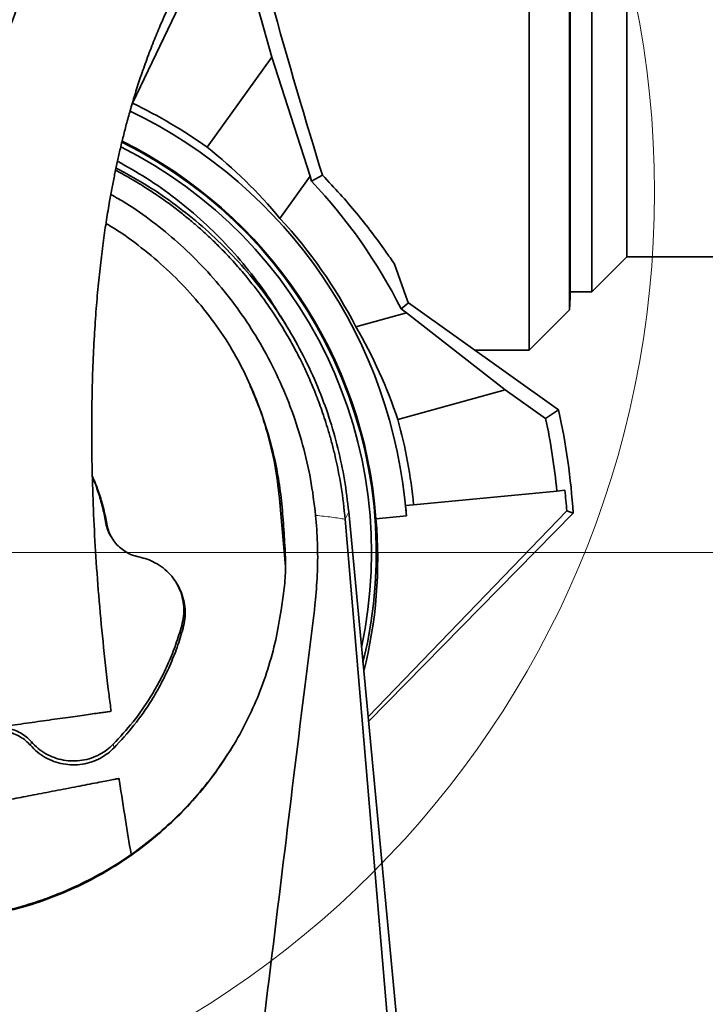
# Model space of a CAD drawing. Header units: millimetres. Extents: x 0 to 12429, y 0 to 8400.
# Tile 97 of 133: x 7423 to 7669, y 4893 to 5246. Entities that reach past the tile are written whole.
import ezdxf

# ---------------------------------------------------------------- set-up
doc = ezdxf.new("R2010")
doc.units = ezdxf.units.MM
doc.header["$LTSCALE"] = 20
doc.styles.add('SLDTEXTSTYLE0', font='TXT', dxfattribs={"width": 0.605})
doc.dimstyles.new('SLDDIMSTYLE1', dxfattribs={"dimtxt": 70, "dimasz": 70, "dimexe": 0, "dimexo": 0.0625, "dimgap": 17.5, "dimtad": 1, "dimdec": 0, "dimrnd": 1e-09, "dimzin": 12, "dimdsep": 46, "dimtxsty": 'SLDTEXTSTYLE0', "dimsah": 1, "dimcen": 0.09, "dimadec": 0, "dimazin": 3, "dimtfac": 1, "dimtofl": 0, "dimtmove": 0, "dimatfit": 3, "dimfxl": 1, "dimfrac": 2, "dimtolj": 1, "dimtzin": 12, "dimarcsym": 0})
doc.dimstyles.new('SLDDIMSTYLE2', dxfattribs={"dimtxt": 70, "dimasz": 70, "dimexe": 0, "dimexo": 0.0625, "dimgap": 17.5, "dimtad": 1, "dimdec": 1, "dimrnd": 1e-09, "dimzin": 12, "dimdsep": 46, "dimtxsty": 'SLDTEXTSTYLE0', "dimsah": 1, "dimcen": 0.09, "dimadec": 0, "dimazin": 3, "dimtfac": 1, "dimtmove": 0, "dimatfit": 0, "dimfxl": 1, "dimfrac": 2, "dimtolj": 1, "dimtzin": 12, "dimarcsym": 0})
doc.dimstyles.new('SLDDIMSTYLE3', dxfattribs={"dimtxt": 70, "dimasz": 70, "dimexe": 0, "dimexo": 0.0625, "dimgap": 17.5, "dimtad": 1, "dimdec": 1, "dimrnd": 1e-09, "dimzin": 12, "dimdsep": 46, "dimtxsty": 'SLDTEXTSTYLE0', "dimsah": 1, "dimcen": 0.09, "dimadec": 0, "dimazin": 3, "dimtfac": 1, "dimtofl": 0, "dimtmove": 0, "dimatfit": 3, "dimfxl": 1, "dimfrac": 2, "dimtolj": 1, "dimtzin": 12, "dimarcsym": 0})

# ---------------------------------------------------------------- blocks, each defined once
blk = doc.blocks.new('_D_2')
at = {"color": 7, "linetype": 'Continuous', "lineweight": 0}
for p, q in [((6985.62, 5141.86), (6985.62, 5895.37)), ((8769.5, 5357.58), (8769.5, 5895.37)), ((6985.62, 5865.37), (8769.5, 5865.37))]:
    blk.add_line(p, q, dxfattribs=at)
at = {"color": 7, "linetype": 'Continuous', "lineweight": 18}
for points in [[(6985.62, 5865.37), (7055.62, 5855.37), (7055.62, 5875.37)], [(8769.5, 5865.37), (8699.5, 5875.37), (8699.5, 5855.37)]]:
    blk.add_solid(points, dxfattribs=at)
at = {"color": 7, "linetype": 'Continuous', "lineweight": 18, "insert": (7842.85, 5955.61), "char_height": 70, "attachment_point": 1, "style": 'SLDTEXTSTYLE0'}
blk.add_mtext('*)', dxfattribs=at)
blk = doc.blocks.new('_D_6')
at = {"color": 7, "linetype": 'Continuous', "lineweight": 0}
for p, q in [((7387, 5058.58), (7387, 5615.37)), ((8569.5, 5258.58), (8569.5, 5615.37)), ((7387, 5585.37), (8569.5, 5585.37))]:
    blk.add_line(p, q, dxfattribs=at)
at = {"color": 7, "linetype": 'Continuous', "lineweight": 18}
for points in [[(7387, 5585.37), (7457, 5575.37), (7457, 5595.37)], [(8569.5, 5585.37), (8499.5, 5595.37), (8499.5, 5575.37)]]:
    blk.add_solid(points, dxfattribs=at)
at = {"color": 7, "linetype": 'Continuous', "lineweight": 18, "insert": (7943.54, 5675.61), "char_height": 70, "attachment_point": 1, "style": 'SLDTEXTSTYLE0'}
blk.add_mtext('*)', dxfattribs=at)
blk = doc.blocks.new('_D_8')
at = {"color": 7, "linetype": 'Continuous', "lineweight": 0}
for p, q in [((7391, 5054.58), (8256.08, 5054.58)), ((8226.08, 5054.58), (8226.08, 4799.58)), ((7430.9, 4799.58), (8256.08, 4799.58))]:
    blk.add_line(p, q, dxfattribs=at)
at = {"color": 7, "linetype": 'Continuous', "lineweight": 18}
for points in [[(8226.08, 5054.58), (8216.08, 4984.58), (8236.08, 4984.58)], [(8226.08, 4799.58), (8236.08, 4869.58), (8216.08, 4869.58)]]:
    blk.add_solid(points, dxfattribs=at)
at = {"color": 7, "linetype": 'Continuous', "lineweight": 18, "insert": (8135.85, 4846.87), "char_height": 70, "attachment_point": 1, "rotation": 90, "style": 'SLDTEXTSTYLE0'}
blk.add_mtext('255', dxfattribs=at)
blk = doc.blocks.new('_D_10')
at = {"color": 7, "linetype": 'Continuous', "lineweight": 0}
for p, q in [((7387, 5050.58), (7387, 4083.11)), ((7420, 4323.68), (7420, 4083.11)), ((7387, 4113.11), (7267, 4113.11)), ((7387, 4113.11), (7420, 4113.11)), ((7420, 4113.11), (7817.6, 4113.11))]:
    blk.add_line(p, q, dxfattribs=at)
at = {"color": 7, "linetype": 'Continuous', "lineweight": 18}
for points in [[(7387, 4113.11), (7317, 4123.11), (7317, 4103.11)], [(7420, 4113.11), (7490, 4103.11), (7490, 4123.11)]]:
    blk.add_solid(points, dxfattribs=at)
at = {"color": 7, "linetype": 'Continuous', "lineweight": 18, "insert": (7710.65, 4203.34), "char_height": 70, "attachment_point": 1, "style": 'SLDTEXTSTYLE0'}
blk.add_mtext('33', dxfattribs=at)

msp = doc.modelspace()

# ---------------------------------------------------------------- linework, layer by layer
at = {"color": 7, "linetype": 'Continuous', "lineweight": 35}
for p, q in [((7606.001609, 5127.079774), (7606.001609, 5366.579774)), ((7620.448547, 5141.526711), (7620.448547, 5366.579774)), ((7620.688332, 5363.057456), (7620.688332, 5146.102091)), ((7628.501609, 5361.079774), (7628.501609, 5148.079774)), ((7641.001609, 5160.579774), (7641.001609, 5348.579774)), ((7486.019162, 5262.174389), (7463.809421, 5215.610698)), ((7508.863721, 5249.642906), (7513.699896, 5232.204221)), ((7513.699896, 5232.204221), (7490.605264, 5199.82674)), ((7513.699896, 5232.204221), (7527.489046, 5189.542067)), ((7463.809421, 5215.610698), (7463.551706, 5215.070389)), ((7457.692706, 5191.608773), (7458.33694, 5191.290496)), ((7516.663489, 5174.365195), (7527.489046, 5189.542067)), ((7528.013863, 5187.649639), (7527.489046, 5189.542067)), ((7531.879987, 5189.822944), (7528.013863, 5187.649639)), ((7628.501609, 5148.079774), (7641.001609, 5160.579774)), ((7641.001609, 5160.579774), (7884.654541, 5160.579774)), ((7557.738214, 5157.94849), (7562.356788, 5144.767437)), ((7620.448547, 5141.526711), (7620.688332, 5146.102091)), ((7620.688329, 5148.079774), (7628.501609, 5148.079774)), ((7562.688002, 5144.120517), (7560.110173, 5141.90371)), ((7562.688002, 5144.120517), (7616.569972, 5105.686882)), ((7519.487968, 5135.014104), (7516.828467, 5139.392475)), ((7562.086681, 5140.493881), (7543.91006, 5135.453058)), ((7562.086681, 5140.493881), (7560.110173, 5141.90371)), ((7562.086681, 5140.493881), (7597.459825, 5112.945002)), ((7606.001609, 5127.079774), (7620.448547, 5141.526711)), ((7586.578243, 5127.079774), (7606.001609, 5127.079774)), ((7587.154728, 5126.668571), (7587.451338, 5127.079774)), ((7558.923649, 5102.257975), (7597.459825, 5112.945002)), ((7597.459825, 5112.945002), (7611.927422, 5102.625366)), ((7540.00108, 5109.794352), (7539.791147, 5109.661659)), ((7616.569972, 5105.686882), (7611.927422, 5102.625366)), ((7564.591, 5071.679687), (7615.942735, 5076.624297)), ((7615.942735, 5076.624297), (7618.811893, 5076.900565)), ((7518.585201, 5049.612088), (7516.63493, 5072.571873)), ((7541.315631, 5069.146264), (7580.731871, 4651.579774)), ((7548.251651, 4995.667677), (7619.508976, 5069.515545)), ((7548.407139, 4994.020476), (7621.767381, 5068.6724)), ((7561.721842, 5071.403418), (7564.591, 5071.679687)), ((7619.508976, 5069.515545), (7621.767381, 5068.6724)), ((7559.957092, 4831.466904), (7540.021478, 5066.525108)), ((7551.083813, 5066.629781), (7561.987868, 5067.679722)), ((7456.076751, 5060.345037), (7456.484185, 5059.674309)), ((7517.093836, 5033.929896), (7517.939866, 5039.923124)), ((7499.834595, 4985.419266), (7498.750088, 4983.533776))]:
    msp.add_line(p, q, dxfattribs=at)
at = {"color": 8, "linetype": 'Continuous', "lineweight": 18}
for p, q in [((7517.345114, 5071.258037), (7516.63493, 5072.571873)), ((7540.021478, 5066.525108), (7541.315631, 5069.146264)), ((7454.55386, 5064.863727), (7454.086214, 5065.699836)), ((7481.916854, 5027.430311), (7481.460062, 5028.472289)), ((7427.145581, 4985.501088), (7427.502382, 4986.729295)), ((7457.177586, 4984.580508), (7456.840581, 4985.830096))]:
    msp.add_line(p, q, dxfattribs=at)
at = {"color": 7, "linetype": 'Continuous', "lineweight": 18}
msp.add_circle((7306.148775, 5183.703577), 344.814932, dxfattribs=at)
at = {"color": 7, "linetype": 'Continuous', "lineweight": 35}
for radius, start, end in [(178.410758, 54.5, 64.5), (175.475922, 4.28133204, 64.36698165), (162.5, 347.91709835, 63.47772038), (164.209631, 346.11231371, 63.60692707), (164.524078, 4.20019571, 63.62902491), (193.88668, 26.76848172, 43.34013972), (176.524078, 27.26734846, 42.73265154), (197.18837, 27.00622775, 27.21740363), (235.18837, 3.43525486, 12.55066685), (178.410758, 5.5, 15.5), (230, 5.5, 12.05753857)]:
    msp.add_arc((7387.001609, 5054.579774), radius, start, end, dxfattribs=at)
for centre, major_axis, ratio, start_param, end_param in [((7519.894561, 5254.579774), (-35.452749, 127.487433), 0.0504918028, 1.5690531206, 2.0894974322), ((7379.368574, 5060.024365), (145.646997, -103.888993), 0.9986257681, 1.3143599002, 1.5183645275), ((7389.5072, 5045.544906), (-47.809514, 172.395537), 0.9986257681, 4.7648207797, 4.968825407), ((7387.315114, 5051.323907), (-22.325194, 231.856004), 0.9999013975, 4.6945846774, 4.7264320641), ((7386.765315, 5057.033788), (-16.826963, 174.754693), 0.9999013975, 4.677081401, 4.6983458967), ((7387.22302, 5052.28034), (-15.76702, 163.746765), 0.9999013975, 4.3691280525, 4.7037448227)]:
    msp.add_ellipse(centre, major_axis=major_axis, ratio=ratio, start_param=start_param, end_param=end_param, dxfattribs=at)
for points, knots in [([(7585.357203, 5420.383928), (7584.538107, 5420.296634), (7582.433461, 5420.072336), (7579.23587, 5419.441358), (7575.938187, 5418.650604), (7573.049452, 5417.820168), (7569.521321, 5416.673372), (7565.315634, 5415.086697), (7560.012995, 5412.776216), (7554.185812, 5409.887855), (7548.003648, 5406.447778), (7542.394917, 5403.013124), (7537.637627, 5399.88696), (7533.871863, 5397.283486), (7530.726663, 5395.018564), (7527.966232, 5392.968188), (7525.143296, 5390.812152), (7521.845831, 5388.213204), (7518.252368, 5385.277233), (7514.417131, 5382.027486), (7510.414237, 5378.51066), (7506.178096, 5374.642259), (7501.865371, 5370.545895), (7497.620184, 5366.355985), (7492.708974, 5361.324636), (7487.194072, 5355.407182), (7481.146456, 5348.549607), (7474.766917, 5340.912558), (7468.035366, 5332.337795), (7460.903725, 5322.568912), (7453.916768, 5312.236136), (7448.493173, 5303.525904), (7444.61758, 5296.902359), (7442.322834, 5292.844219), (7440.323045, 5289.19252), (7438.663207, 5286.074463), (7437.329379, 5283.507448), (7436.184762, 5281.260642), (7434.993855, 5278.880055), (7433.533215, 5275.893083), (7431.714099, 5272.057072), (7429.565469, 5267.344239), (7427.124703, 5261.721395), (7424.361858, 5254.962814), (7421.518621, 5247.459915), (7418.821725, 5239.680355), (7416.495948, 5232.361197), (7414.509501, 5225.568201), (7412.821757, 5219.326425), (7411.419151, 5213.745119), (7410.260238, 5208.818555), (7409.276665, 5204.383955), (7408.367445, 5200.046796), (7407.473324, 5195.519869), (7406.438299, 5189.922304), (7405.290173, 5183.129246), (7404.073507, 5175.013686), (7402.927685, 5166.223577), (7401.881391, 5156.752805), (7400.957932, 5146.544042), (7400.18345, 5135.509412), (7399.594554, 5123.563134), (7399.237088, 5110.686088), (7399.156108, 5096.908437), (7399.390685, 5082.275539), (7399.964536, 5066.839337), (7400.887557, 5050.634509), (7402.158011, 5033.696192), (7403.797502, 5016.067844), (7405.313921, 5001.665102), (7406.390417, 4993.138903), (7406.698816, 4990.696284)], [0, 0, 0, 0, 0.007112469, 0.0182752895, 0.0278485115, 0.036271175, 0.0445315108, 0.0603247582, 0.0762792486, 0.0966053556, 0.1181454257, 0.1387793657, 0.1535812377, 0.166906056, 0.1776507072, 0.1860946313, 0.1956345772, 0.207120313, 0.2205789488, 0.2332893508, 0.2473898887, 0.2627023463, 0.2779925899, 0.2930141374, 0.3077494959, 0.3302900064, 0.3520360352, 0.3729490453, 0.3996461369, 0.4260100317, 0.4525260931, 0.4791043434, 0.48917099, 0.4986135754, 0.5067283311, 0.5135387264, 0.5190658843, 0.5233285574, 0.5278951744, 0.5341364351, 0.5420250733, 0.5515269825, 0.562601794, 0.5751969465, 0.5903384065, 0.6043616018, 0.6171519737, 0.6287659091, 0.6392515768, 0.6486471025, 0.6565336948, 0.6634976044, 0.6702994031, 0.6775625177, 0.6852863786, 0.6970525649, 0.7097600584, 0.7234222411, 0.7380564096, 0.7536851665, 0.7705783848, 0.7889139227, 0.808703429, 0.8299544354, 0.8526693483, 0.87685879, 0.9025359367, 0.9296792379, 0.9582193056, 0.9880305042, 1, 1, 1, 1]), ([(7456.132211, 4997.673881), (7455.87585, 4999.590336), (7454.866683, 5007.134474), (7453.397947, 5020.310886), (7451.806736, 5036.870274), (7450.61951, 5052.77341), (7449.796767, 5067.910158), (7449.311322, 5082.21886), (7449.121601, 5095.65183), (7449.189438, 5108.198886), (7449.483489, 5119.869649), (7449.972872, 5130.674806), (7450.627276, 5140.640323), (7451.419867, 5149.844481), (7452.327175, 5158.372664), (7453.328655, 5166.294656), (7454.399515, 5173.62316), (7455.448275, 5179.964941), (7456.439533, 5185.402679), (7457.347957, 5190.019326), (7458.283625, 5194.458368), (7459.318449, 5199.0557), (7460.463252, 5203.795826), (7461.751397, 5208.763945), (7463.175911, 5213.886398), (7464.82962, 5219.406515), (7466.741624, 5225.306052), (7468.928919, 5231.510378), (7471.275366, 5237.624137), (7473.601443, 5243.247454), (7475.713901, 5248.05157), (7477.545964, 5252.020036), (7479.057335, 5255.170918), (7480.240622, 5257.567543), (7481.254594, 5259.578903), (7482.312284, 5261.637809), (7483.601831, 5264.09202), (7485.161918, 5266.983051), (7486.98696, 5270.263814), (7489.011313, 5273.782088), (7492.378357, 5279.435463), (7497.068113, 5286.834241), (7503.11003, 5295.617424), (7509.27939, 5303.934548), (7515.680771, 5311.96602), (7522.669327, 5320.12497), (7530.299526, 5328.360422), (7536.781389, 5334.78699), (7541.709958, 5339.384282), (7544.874401, 5342.232353), (7547.814391, 5344.788864), (7550.445101, 5347.004024), (7552.775989, 5348.909896), (7554.817765, 5350.535576), (7556.607911, 5351.926745), (7558.176054, 5353.119121), (7559.690933, 5354.248518), (7561.289427, 5355.415619), (7563.117581, 5356.717742), (7565.142143, 5358.117875), (7567.309253, 5359.565712), (7569.542767, 5361.001359), (7572.277127, 5362.685253), (7575.431452, 5364.508193), (7578.844938, 5366.307389), (7581.956986, 5367.784833), (7584.358251, 5368.79394), (7586.116385, 5369.45566), (7587.377096, 5369.889834), (7588.617665, 5370.273128), (7589.770053, 5370.578593), (7590.503652, 5370.74508), (7590.807031, 5370.786713), (7590.894942, 5370.798777)], [0, 0, 0, 0, 0.0103962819, 0.0409250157, 0.0700997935, 0.0978124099, 0.1239820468, 0.1485525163, 0.1714905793, 0.192803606, 0.2125354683, 0.2307417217, 0.2474827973, 0.262893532, 0.2773031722, 0.2907703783, 0.3033216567, 0.3149780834, 0.3236698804, 0.3318048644, 0.3393884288, 0.347373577, 0.3566614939, 0.3654173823, 0.3751235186, 0.3858160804, 0.3975468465, 0.410389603, 0.4241145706, 0.4366974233, 0.4476908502, 0.4570034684, 0.4646073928, 0.4703562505, 0.4745532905, 0.4795575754, 0.4858349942, 0.4932673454, 0.5019865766, 0.5118101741, 0.5217794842, 0.5489363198, 0.576121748, 0.6032034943, 0.631059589, 0.660583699, 0.6948697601, 0.7308646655, 0.7454178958, 0.7595621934, 0.7725057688, 0.7842488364, 0.7944418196, 0.8035358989, 0.8115428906, 0.8184755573, 0.8246831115, 0.8320742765, 0.8403773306, 0.8499386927, 0.8602457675, 0.8709256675, 0.8819515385, 0.9001112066, 0.9179303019, 0.9347864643, 0.9507440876, 0.9590498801, 0.9673670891, 0.975667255, 0.9846690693, 0.9955575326, 1, 1, 1, 1]), ([(7457.860814, 5192.406245), (7461.267242, 5190.568362), (7468.247266, 5186.802403), (7478.192304, 5180.08565), (7487.77066, 5172.562321), (7496.718583, 5164.292868), (7504.984353, 5155.343766), (7512.521551, 5145.772628), (7519.28957, 5135.643271), (7525.247393, 5125.017014), (7530.267547, 5114.138525), (7534.364202, 5103.094355), (7537.553152, 5091.967382), (7539.969992, 5080.639466), (7540.863704, 5072.977155), (7541.310584, 5069.14579)], [0, 0, 0, 0, 0.0746002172, 0.152861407, 0.2311505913, 0.3094700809, 0.3878212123, 0.4662040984, 0.5446183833, 0.6230587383, 0.7015237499, 0.7761203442, 0.8507341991, 0.9253630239, 1, 1, 1, 1]), ([(7458.382307, 5194.847983), (7461.875936, 5192.878765), (7469.124748, 5188.7929), (7479.426377, 5181.454537), (7489.2806, 5173.210117), (7498.342379, 5164.212479), (7506.597541, 5154.443635), (7512.754597, 5146.122923), (7515.827757, 5140.847342), (7516.714776, 5139.32463)], [0, 0, 0, 0, 0.1475206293, 0.3060854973, 0.4646492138, 0.620003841, 0.7753618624, 0.9351617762, 1, 1, 1, 1]), ([(7494.758637, 5164.30149), (7493.669991, 5165.37269), (7491.49559, 5167.512246), (7488.242361, 5170.48111), (7484.981494, 5173.30431), (7481.451602, 5176.192282), (7478.110484, 5178.755701), (7474.845346, 5181.122329), (7471.737617, 5183.271698), (7468.486676, 5185.393037), (7465.18244, 5187.428617), (7461.925304, 5189.341454), (7459.578179, 5190.61631), (7458.33694, 5191.290496)], [0, 0, 0, 0, 0.1007185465, 0.201169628, 0.2903854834, 0.3851297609, 0.5018851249, 0.5680215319, 0.6510225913, 0.7510046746, 0.8239184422, 0.9068821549, 1, 1, 1, 1]), ([(7531.879987, 5189.822944), (7534.032285, 5187.559768), (7538.336722, 5183.033582), (7544.223364, 5176.142914), (7549.651123, 5169.295739), (7554.15642, 5163.172175), (7556.675606, 5159.498197), (7557.738214, 5157.94849)], [0, 0, 0, 0, 0.208113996, 0.41621258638, 0.63009817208, 0.84397315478, 1, 1, 1, 1]), ([(7456.000914, 5182.929633), (7457.817385, 5181.901978), (7463.027196, 5178.954569), (7471.06187, 5173.23551), (7480.209799, 5165.786811), (7488.792524, 5157.463371), (7496.783475, 5148.354478), (7504.0042, 5138.644956), (7510.522433, 5128.232313), (7516.233597, 5117.128816), (7521.082519, 5105.386546), (7524.924897, 5093.286801), (7527.856576, 5080.782406), (7528.906898, 5072.24881), (7529.441325, 5067.906725)], [0, 0, 0, 0, 0.0437484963, 0.1254748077, 0.2069381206, 0.292056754, 0.3774510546, 0.4628569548, 0.5479914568, 0.6376234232, 0.7275566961, 0.8174968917, 0.9071383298, 1, 1, 1, 1]), ([(7498.010069, 5129.905868), (7495.775035, 5133.174937), (7491.296862, 5139.724931), (7483.523535, 5148.79322), (7475.063908, 5157.246628), (7465.856412, 5164.820021), (7458.877402, 5169.895691), (7454.839646, 5172.159455), (7454.25735, 5172.485919)], [0, 0, 0, 0, 0.1936436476, 0.3879895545, 0.5822997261, 0.7758944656, 0.9676811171, 1, 1, 1, 1]), ([(7503.593278, 5154.678843), (7502.172726, 5156.327348), (7499.328953, 5159.627454), (7496.283029, 5162.742503), (7494.758637, 5164.30149)], [0, 0, 0, 0, 0.49953079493, 1, 1, 1, 1]), ([(7513.159797, 5142.102879), (7511.979138, 5143.793112), (7508.9613, 5148.113454), (7505.624582, 5152.194445), (7503.593278, 5154.678843)], [0, 0, 0, 0, 0.3912266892, 1, 1, 1, 1]), ([(7513.159797, 5142.102879), (7513.773455, 5141.194001), (7515.025078, 5139.340244), (7516.861385, 5136.454698), (7518.704855, 5133.420548), (7520.514341, 5130.277449), (7522.235398, 5127.119622), (7523.821084, 5124.045251), (7525.491902, 5120.626168), (7527.371469, 5116.518257), (7529.526548, 5111.355851), (7531.818548, 5105.271372), (7533.205874, 5100.848522), (7533.944701, 5098.493113)], [0, 0, 0, 0, 0.067815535, 0.1383172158, 0.211504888, 0.2873786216, 0.3626137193, 0.4339270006, 0.5013154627, 0.5979688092, 0.7133059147, 0.8473197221, 1, 1, 1, 1]), ([(7518.533434, 5054.773572), (7518.354608, 5057.834859), (7517.996975, 5063.957122), (7517.275137, 5073.12413), (7516.01706, 5082.303266), (7514.047525, 5091.42629), (7511.484911, 5100.474537), (7508.073785, 5109.974075), (7503.727186, 5119.884818), (7499.919901, 5126.558284), (7498.010069, 5129.905868)], [0, 0, 0, 0, 0.1167067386, 0.2334016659, 0.3499516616, 0.4692444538, 0.5886632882, 0.7079549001, 0.8535026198, 1, 1, 1, 1]), ([(7505.901869, 5114.498213), (7506.924396, 5112.163862), (7509.51124, 5106.258292), (7512.59616, 5096.23343), (7515.302411, 5084.579969), (7516.190757, 5076.574574), (7516.63493, 5072.571873)], [0, 0, 0, 0, 0.1757625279, 0.4446536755, 0.7223266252, 1, 1, 1, 1]), ([(7536.298774, 5089.713903), (7535.937679, 5091.185422), (7535.215473, 5094.128532), (7534.368299, 5097.038229), (7533.944701, 5098.493113)], [0, 0, 0, 0, 0.4999878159, 1, 1, 1, 1]), ([(7536.298774, 5089.713903), (7537.134593, 5085.883118), (7538.805919, 5078.222977), (7539.616342, 5070.423913), (7540.021478, 5066.525108)], [0, 0, 0, 0, 0.5000932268, 1, 1, 1, 1]), ([(7454.55386, 5064.863727), (7454.220291, 5066.634225), (7453.553153, 5070.175224), (7451.985054, 5075.397285), (7450.595872, 5079.292662), (7449.582415, 5081.38624), (7449.373964, 5081.816854)], [0, 0, 0, 0, 0.3037930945, 0.6075867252, 0.9192871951, 1, 1, 1, 1]), ([(7454.086214, 5065.699836), (7453.753046, 5067.47071), (7453.086708, 5071.012462), (7451.502997, 5076.229413), (7450.265026, 5079.777965), (7449.423114, 5081.53289), (7449.380558, 5081.621594)], [0, 0, 0, 0, 0.3245634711, 0.6491274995, 0.982264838, 1, 1, 1, 1]), ([(7456.112018, 5060.359816), (7455.998249, 5060.524538), (7455.398604, 5061.392736), (7454.651949, 5063.186477), (7454.27528, 5064.859884), (7454.086214, 5065.699836)], [0, 0, 0, 0, 0.1044420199, 0.5504826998, 1, 1, 1, 1]), ([(7466.102561, 5052.983687), (7465.211195, 5053.210201), (7463.428475, 5053.663227), (7461.063448, 5054.911491), (7459.037639, 5056.470398), (7457.365039, 5058.274498), (7456.032891, 5060.337815), (7455.048326, 5062.549877), (7454.715658, 5064.106591), (7454.55386, 5064.863727)], [0, 0, 0, 0, 0.15625733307, 0.31251230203, 0.45143276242, 0.59034929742, 0.72936040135, 0.86836952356, 1, 1, 1, 1]), ([(7529.441325, 5067.906725), (7529.702111, 5064.56943), (7530.223953, 5057.891383), (7530.185627, 5047.828234), (7529.347626, 5036.027207), (7527.62953, 5022.533899), (7523.791964, 4992.516195), (7518.108476, 4945.28788), (7512.91428, 4903.158823), (7510.169694, 4880.89805)], [0, 0, 0, 0, 0.0534653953, 0.1069861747, 0.160451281, 0.2420457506, 0.3236487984, 0.6426195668, 1, 1, 1, 1]), ([(7517.939866, 5039.923124), (7518.224291, 5042.381427), (7518.795903, 5047.321919), (7518.621205, 5052.281696), (7518.533434, 5054.773572)], [0, 0, 0, 0, 0.4975828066, 1, 1, 1, 1]), ([(7481.916854, 5027.430311), (7482.168178, 5028.554968), (7482.670828, 5030.804289), (7482.702205, 5034.278867), (7482.18027, 5037.702276), (7481.090822, 5040.99454), (7479.456818, 5044.050702), (7477.341877, 5046.79636), (7474.787755, 5049.142164), (7471.992269, 5050.952503), (7469.073275, 5052.267627), (7467.092799, 5052.745), (7466.102561, 5052.983687)], [0, 0, 0, 0, 0.1023523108, 0.2047052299, 0.3070976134, 0.4094897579, 0.5118296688, 0.6141692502, 0.7165731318, 0.8189777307, 0.9094889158, 1, 1, 1, 1]), ([(7481.460062, 5028.472289), (7481.703632, 5029.554555), (7482.197832, 5031.75046), (7482.229742, 5035.130043), (7481.716593, 5038.484262), (7480.747561, 5041.543278), (7479.713992, 5043.347358), (7479.247968, 5044.160796)], [0, 0, 0, 0, 0.2039181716, 0.4137479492, 0.6177354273, 0.8276414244, 1, 1, 1, 1]), ([(7413.450847, 4924.853847), (7416.927192, 4925.616074), (7423.892388, 4927.14327), (7434.061167, 4930.519684), (7443.934384, 4934.645571), (7453.412952, 4939.572846), (7462.431225, 4945.27056), (7470.949392, 4951.685302), (7478.908255, 4958.756178), (7486.266381, 4966.45273), (7492.957913, 4974.749366), (7498.959221, 4983.584844), (7504.212668, 4992.85832), (7508.724299, 5002.590062), (7512.405691, 5012.738534), (7515.315274, 5023.227699), (7516.501318, 5030.364516), (7517.093836, 5033.929896)], [0, 0, 0, 0, 0.06591315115, 0.13206342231, 0.19821503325, 0.26413001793, 0.33001715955, 0.39613586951, 0.46225919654, 0.52815265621, 0.59465805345, 0.66139107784, 0.72812982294, 0.79464304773, 0.86305434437, 0.93158527, 1, 1, 1, 1]), ([(7456.840581, 4985.830096), (7459.280456, 4988.471136), (7464.19035, 4993.785845), (7469.634386, 5001.655382), (7473.760331, 5008.823179), (7476.792628, 5015.124125), (7479.425976, 5021.670771), (7480.78085, 5026.20116), (7481.460062, 5028.472289)], [0, 0, 0, 0, 0.21658209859, 0.43583993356, 0.57507509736, 0.71501227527, 0.8571327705, 1, 1, 1, 1]), ([(7457.177586, 4984.580508), (7459.617807, 4987.221113), (7464.528098, 4992.534623), (7469.989639, 5000.415164), (7474.142187, 5007.613183), (7477.205119, 5013.966594), (7479.864353, 5020.56925), (7481.231484, 5025.139268), (7481.916854, 5027.430311)], [0, 0, 0, 0, 0.2155293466, 0.4336951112, 0.5734458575, 0.7139064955, 0.8565755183, 1, 1, 1, 1]), ([(7412.678923, 4991.540205), (7413.604456, 4991.670903), (7415.48153, 4991.93597), (7418.89227, 4992.417612), (7422.684165, 4992.953078), (7426.679824, 4993.517318), (7430.806905, 4994.100117), (7434.827489, 4994.667877), (7438.749472, 4995.221713), (7442.405115, 4995.737938), (7445.796454, 4996.216841), (7448.817006, 4996.643383), (7451.423586, 4997.011466), (7453.541917, 4997.310603), (7455.075217, 4997.527125), (7455.978355, 4997.65466), (7456.019406, 4997.660457), (7456.03761, 4997.663028)], [0, 0, 0, 0, 0.0677716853, 0.137447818, 0.2052445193, 0.2751622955, 0.3403681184, 0.4075722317, 0.4710661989, 0.5363800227, 0.6003675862, 0.666083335, 0.7325290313, 0.8007132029, 0.8707827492, 0.9426982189, 1, 1, 1, 1]), ([(7410.913655, 4990.92277), (7411.789447, 4991.198566), (7413.541017, 4991.750153), (7416.229809, 4991.954734), (7418.827123, 4991.716876), (7421.282825, 4991.067173), (7423.584699, 4990.003238), (7425.719809, 4988.582647), (7426.903844, 4987.351599), (7427.502382, 4986.729295)], [0, 0, 0, 0, 0.1510811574, 0.302159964, 0.4410477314, 0.579931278, 0.7189241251, 0.8579142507, 1, 1, 1, 1]), ([(7411.079622, 4989.561973), (7411.957384, 4989.836516), (7413.712895, 4990.385598), (7416.381272, 4990.562919), (7418.923755, 4990.29791), (7421.294249, 4989.638904), (7423.510934, 4988.580601), (7425.510169, 4987.212995), (7426.610329, 4986.061375), (7427.145581, 4985.501088)], [0, 0, 0, 0, 0.1562295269, 0.3124568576, 0.4513591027, 0.5902574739, 0.7292723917, 0.8682853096, 1, 1, 1, 1]), ([(7427.145581, 4985.501088), (7427.944386, 4984.670775), (7429.542, 4983.010145), (7432.42114, 4981.066048), (7435.563058, 4979.611497), (7438.90881, 4978.7025), (7442.358215, 4978.377803), (7445.814174, 4978.625353), (7449.179276, 4979.459637), (7452.231743, 4980.790779), (7454.939974, 4982.49851), (7456.431715, 4983.886509), (7457.177586, 4984.580508)], [0, 0, 0, 0, 0.102348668, 0.2046978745, 0.3070853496, 0.4094725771, 0.5117987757, 0.6141246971, 0.7165186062, 0.8189133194, 0.9094566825, 1, 1, 1, 1]), ([(7427.502382, 4986.729295), (7428.282686, 4985.918218), (7429.8433, 4984.29606), (7432.655748, 4982.397035), (7435.724844, 4980.976195), (7438.993122, 4980.088188), (7442.362772, 4979.770887), (7445.739008, 4980.01259), (7449.02656, 4980.827496), (7452.008722, 4982.127847), (7454.654563, 4983.796133), (7456.111908, 4985.152109), (7456.840581, 4985.830096)], [0, 0, 0, 0, 0.1023428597, 0.2046863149, 0.3070659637, 0.4094454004, 0.5117740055, 0.6141023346, 0.7165033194, 0.8189050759, 0.9094525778, 1, 1, 1, 1]), ([(7497.960634, 4982.372052), (7496.162068, 4979.681131), (7492.271518, 4973.860289), (7485.320871, 4965.578781), (7477.492753, 4957.619774), (7469.122428, 4950.482277), (7460.245636, 4944.093106), (7450.749015, 4938.417794), (7441.927828, 4934.122312), (7434.10353, 4930.970089), (7427.388382, 4928.685669), (7420.533186, 4926.737308), (7415.866998, 4925.756201), (7413.533899, 4925.265646)], [0, 0, 0, 0, 0.0933725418, 0.2019779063, 0.3105821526, 0.4137885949, 0.5169936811, 0.6233348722, 0.7296754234, 0.7968299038, 0.8639843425, 0.9319920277, 1, 1, 1, 1]), ([(7458.862817, 4973.579944), (7458.872456, 4973.581803), (7458.901484, 4973.587399), (7458.086717, 4973.430328), (7456.469585, 4973.118577), (7454.118491, 4972.665333), (7451.126097, 4972.08846), (7447.727208, 4971.433222), (7443.944747, 4970.704039), (7440.060834, 4969.955298), (7436.046986, 4969.181509), (7432.120042, 4968.424473), (7428.251461, 4967.678687), (7424.575566, 4966.970049), (7421.122394, 4966.304346), (7417.857522, 4965.674944), (7416.053937, 4965.327249), (7415.107655, 4965.144825)], [0, 0, 0, 0, 0.0385061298, 0.1159574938, 0.1905369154, 0.2675029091, 0.3382990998, 0.4114482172, 0.477491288, 0.5456592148, 0.6083946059, 0.6729996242, 0.734996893, 0.798703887, 0.8624269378, 0.9278199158, 1, 1, 1, 1]), ([(7463.263565, 4946.450454), (7462.588265, 4950.555366), (7461.164943, 4959.207246), (7459.734992, 4968.247487), (7459.017356, 4973.236461), (7458.965875, 4973.594352)], [0, 0, 0, 0, 0.4559356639, 0.9609708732, 1, 1, 1, 1])]:
    msp.add_open_spline(points, degree=3, knots=knots, dxfattribs=at)
at = {"color": 8, "linetype": 'Continuous', "lineweight": 18}
msp.add_open_spline([(7529.441325, 5067.906725), (7531.449281, 5067.68745), (7535.34002, 5067.262569), (7538.494824, 5066.765599), (7540.021478, 5066.525108)], degree=3, knots=[0, 0, 0, 0, 0.516086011, 1, 1, 1, 1], dxfattribs=at)

# ---------------------------------------------------------------- dimensions: what is measured, and where the dimension line sits
at = {"color": 7, "linetype": 'Continuous', "lineweight": 18}
for base, p1, p2, dimstyle, picture, middle in [((8769.501609, 5865.374319), (6985.621903, 5137.860103), (8769.501609, 5353.579774), 'SLDDIMSTYLE1', '_D_2', (7877.561756, 5865.374319)), ((8569.501609, 5585.374319), (7387.001609, 5054.579774), (8569.501609, 5254.579774), 'SLDDIMSTYLE3', '_D_6', (7978.251609, 5585.374319)), ((7420.001609, 4113.107001), (7387.001609, 5054.579774), (7420.001609, 4327.679774), 'SLDDIMSTYLE2', '_D_10', (7764.126262, 4113.107001))]:
    dim = msp.add_linear_dim(base=base, p1=p1, p2=p2, dimstyle=dimstyle, dxfattribs=at)
    dim.commit()
    dim.dimension.update_dxf_attribs({"geometry": picture, "text_midpoint": middle, "dimtype": 160})
dim = msp.add_linear_dim(base=(8226.084098, 4799.579774), p1=(7387.001609, 5054.579774), p2=(7426.901609, 4799.579774), angle=90, dimstyle='SLDDIMSTYLE3', dxfattribs=at)
dim.commit()
dim.dimension.update_dxf_attribs({"geometry": '_D_8', "text_midpoint": (8226.084098, 4927.079774), "dimtype": 160})

doc.saveas('drawing.dxf')
